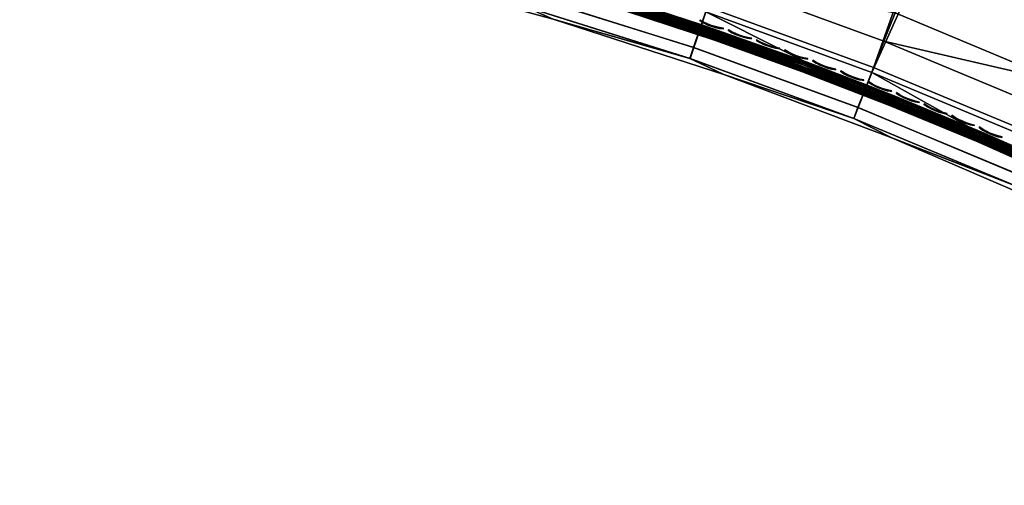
# Model space of a CAD drawing. Header units: inches. Extents: x 0 to 63.6, y -63.6 to 0.
# Tile 46 of 164: x 5.2 to 14.4, y -33.9 to -29.5. Entities that reach past the tile are written whole.
import ezdxf

# ---------------------------------------------------------------- set-up
doc = ezdxf.new("R2010")
doc.units = ezdxf.units.IN
doc.header["$LTSCALE"] = 0.03937
doc.header["$MEASUREMENT"] = 0
for name, color, linetype in [('A-FURN-3-ST', 151, 'Continuous'), ('A-FURN-3-ST-SEAM', 250, 'Continuous'), ('A-FURN-3-STITCH', 15, 'Continuous')]:
    doc.layers.add(name, color=color, linetype=linetype)

msp = doc.modelspace()

# ---------------------------------------------------------------- meshes
at = {"layer": 'A-FURN-3-ST'}
mesh = msp.add_polyface(dxfattribs=at)
corners = [(26.0828, -6.7997, 18), (26.2013, -6.541, 17.9626), (24.048, -5.9093, 18), (24.1571, -5.6465, 17.9626), (21.9827, -5.0918, 18), (22.0825, -4.8253, 17.9626), (19.8898, -4.3481, 18), (26.5247, -5.8336, 17.1854), (25.9911, -5.5505, 16.9008), (24.4551, -4.9281, 17.1854), (24.4131, -5.0298, 17.4505), (26.4791, -5.9337, 17.4505), (24.3462, -5.1913, 17.6781), (26.4064, -6.0927, 17.6781), (24.2588, -5.4016, 17.8528), (26.3117, -6.2998, 17.8528), (23.9584, -4.683, 16.9008), (22.2552, -4.3636, 17.6781), (22.1754, -4.5769, 17.8528), (25.9947, -5.5425, 5.5004), (23.9617, -4.6749, 5.5004), (24.4582, -4.9202, 5.3089), (26.5281, -5.8259, 5.3089), (26.483, -5.9244, 5.1466), (24.4167, -5.0203, 5.1466), (22.1955, -4.5214, 5), (24.3544, -5.1701, 5.0381), (24.2809, -5.3469, 5), (26.4155, -6.0719, 5.0381), (34.1974, -10.5535, 5), (20.4667, -33.8661, 5), (19.0823, -32.9604, 5), (32.2906, -9.3725, 5), (17.6579, -32.119, 5), (30.3431, -8.26, 5), (16.1964, -31.3437, 5), (28.3573, -7.2174, 5), (26.3357, -6.2459, 5), (14.7011, -30.6362, 5), (13.1748, -29.9978, 5), (11.621, -29.43, 5), (20.0821, -3.7705, 5), (17.9433, -3.0951, 5), (10.0428, -28.9338, 5), (15.7819, -2.496, 5), (8.4436, -28.5105, 5), (13.6006, -1.9742, 5), (6.8266, -28.1608, 5), (11.4021, -1.5301, 5), (5.1954, -27.8855, 5), (9.1892, -1.1643, 5), (20.8057, -33.3711, 18), (33.8683, -11.0656, 18), (19.3981, -32.4502, 18), (31.98, -9.8961, 18), (17.9498, -31.5948, 18), (30.0514, -8.7943, 18), (16.4639, -30.8066, 18), (28.0848, -7.7618, 18), (14.9434, -30.0873, 18), (13.3916, -29.4383, 18), (11.8117, -28.8611, 18), (17.7718, -3.6792, 18), (10.207, -28.3567, 18), (15.6313, -3.0859, 18), (8.581, -27.9264, 18), (13.4712, -2.569, 18), (6.9369, -27.571, 18), (11.294, -2.1292, 18), (5.2783, -27.2912, 18), (9.1026, -1.7669, 18)]
mesh.append_faces([[corners[k] for k in face] for face in [(0, 1, 2), (2, 1, 3), (2, 3, 4), (4, 3, 5), (4, 5, 6), (7, 8, 9), (7, 9, 10, 11), (11, 10, 12, 13), (13, 12, 14, 15), (15, 14, 3, 1), (8, 16, 9), (12, 17, 18, 14), (14, 18, 5, 3), (8, 19, 16), (16, 19, 20), (19, 21, 20), (22, 23, 24, 21), (25, 26, 27), (27, 26, 28), (23, 28, 26, 24), (29, 30, 31), (32, 31, 33), (34, 33, 35), (34, 35, 36), (36, 35, 37), (37, 35, 38), (37, 38, 27), (27, 38, 39), (27, 39, 25), (25, 39, 40), (25, 40, 41), (41, 40, 42), (42, 40, 43), (42, 43, 44), (44, 43, 45), (44, 45, 46), (46, 45, 47), (46, 47, 48), (48, 47, 49), (48, 49, 50), (51, 52, 53), (53, 54, 55), (55, 56, 57), (57, 56, 58), (57, 58, 0), (57, 0, 59), (59, 0, 2), (59, 2, 60), (60, 2, 4), (60, 4, 61), (61, 4, 6), (61, 6, 62), (61, 62, 63), (63, 62, 64), (63, 64, 65), (65, 64, 66), (65, 66, 67), (67, 66, 68), (67, 68, 69), (69, 68, 70)]])
mesh = msp.add_polyface(dxfattribs=at)
corners = [(14.8276, -30.3474, 17.9625), (16.4639, -30.8066, 18), (14.9434, -30.0873, 18), (13.2878, -29.7034, 17.9625), (13.3916, -29.4383, 18), (11.7201, -29.1306, 17.9625), (11.8117, -28.8611, 18), (10.1279, -28.6302, 17.9625), (10.207, -28.3567, 18), (8.5144, -28.2032, 17.9625), (10.0542, -28.8851, 17.8526), (11.6348, -29.3818, 17.8526), (13.1911, -29.9504, 17.8526), (14.7196, -30.5897, 17.8526), (16.2173, -31.2983, 17.8526), (16.3363, -31.0611, 17.9625), (9.9909, -29.1039, 17.6778), (11.5616, -29.5976, 17.6778), (13.108, -30.1626, 17.6778), (14.627, -30.7978, 17.6778), (16.1152, -31.5019, 17.6778), (9.9118, -29.3774, 17.1847), (10.1895, -29.4981, 16.9), (11.47, -29.8671, 17.1847), (11.7883, -30.0166, 16.9), (13.0042, -30.4277, 17.1847), (13.3608, -30.61, 16.9), (14.5111, -31.0579, 17.1847), (14.9036, -31.2768, 16.9), (15.9876, -31.7564, 17.1847), (16.0369, -31.6582, 17.45), (14.5558, -30.9575, 17.45), (13.0443, -30.3254, 17.45), (11.5053, -29.7631, 17.45), (9.9423, -29.2718, 17.45), (14.9036, -31.2768, 5.5), (16.4133, -32.0157, 16.9), (13.3608, -30.61, 5.5), (11.7883, -30.0166, 5.5), (10.1895, -29.4981, 5.5), (8.5681, -29.0555, 5.5), (14.7011, -30.6362, 5), (16.1107, -31.5148, 5.0381), (14.6232, -30.8109, 5.0381), (13.1748, -29.9978, 5), (13.1051, -30.176, 5.0381), (11.621, -29.43, 5), (11.5595, -29.6111, 5.0381), (10.0428, -28.9338, 5), (9.9896, -29.1176, 5.0381), (9.9144, -29.3776, 5.3087), (11.4724, -29.8673, 5.3087), (13.0064, -30.4279, 5.3087), (14.5131, -31.0581, 5.3087), (15.9894, -31.7567, 5.3087), (16.0379, -31.6598, 5.1464), (14.5572, -30.9591, 5.1464), (13.0459, -30.327, 5.1464), (11.5073, -29.7647, 5.1464), (9.9446, -29.2735, 5.1464)]
mesh.append_faces([[corners[k] for k in face] for face in [(0, 1, 2), (0, 2, 3), (3, 2, 4), (3, 4, 5), (5, 4, 6), (5, 6, 7), (7, 6, 8), (7, 8, 9), (7, 10, 11, 5), (5, 11, 12, 3), (3, 12, 13, 0), (0, 13, 14, 15), (10, 16, 17, 11), (11, 17, 18, 12), (12, 18, 19, 13), (13, 19, 20, 14), (21, 22, 23), (23, 22, 24), (23, 24, 25), (25, 24, 26), (25, 26, 27), (27, 26, 28), (27, 28, 29), (30, 20, 19, 31), (31, 19, 18, 32), (32, 18, 17, 33), (33, 17, 16, 34), (29, 30, 31, 27), (27, 31, 32, 25), (25, 32, 33, 23), (23, 33, 34, 21), (35, 36, 28), (35, 28, 37), (37, 28, 26), (37, 26, 38), (38, 26, 24), (38, 24, 39), (39, 24, 22), (39, 22, 40), (41, 42, 43), (41, 43, 44), (44, 43, 45), (44, 45, 46), (46, 45, 47), (46, 47, 48), (48, 47, 49), (39, 50, 51), (39, 51, 38), (38, 51, 52), (38, 52, 37), (37, 52, 53), (37, 53, 35), (35, 53, 54), (55, 54, 53, 56), (56, 53, 52, 57), (57, 52, 51, 58), (58, 51, 50, 59), (42, 55, 56, 43), (43, 56, 57, 45), (45, 57, 58, 47), (47, 58, 59, 49)]])
at = {"layer": 'A-FURN-3-ST-SEAM'}
mesh = msp.add_polyface(dxfattribs=at)
corners = [(12.5259, -29.9915, 17.6842), (12.5281, -29.9856, 17.7027), (11.7031, -29.69, 17.7027), (11.7011, -29.6959, 17.6842), (10.8758, -29.416, 17.7027), (10.8739, -29.4221, 17.6842), (12.5325, -29.9735, 17.7173), (11.7072, -29.6777, 17.7173), (10.8796, -29.4037, 17.7173), (11.7128, -29.6611, 17.7259), (10.8848, -29.387, 17.7259), (10.0553, -29.1344, 17.7259), (10.0506, -29.1513, 17.7173), (12.5385, -29.957, 17.7259), (11.5684, -29.5911, 17.7271), (9.9978, -29.0974, 17.7271), (10.8743, -29.4209, 17.6648), (11.7014, -29.6948, 17.6648), (12.5263, -29.9904, 17.6648), (10.8768, -29.4127, 17.6473), (11.7042, -29.6867, 17.6473), (12.5292, -29.9823, 17.6473), (10.8812, -29.3987, 17.6344), (11.7089, -29.6728, 17.6344), (12.5342, -29.9686, 17.6344), (9.9941, -29.1103, 17.628), (11.5641, -29.6038, 17.628), (12.5595, -29.8995, 17.6902), (11.582, -29.5505, 17.6706), (11.7324, -29.6032, 17.6902), (12.5516, -29.9213, 17.7208), (11.725, -29.6251, 17.7208), (10.8962, -29.3507, 17.7208), (10.0095, -29.0562, 17.6706), (10.903, -29.3286, 17.6902), (10.9005, -29.3367, 17.7078), (11.7297, -29.6113, 17.7078), (10.0722, -29.0756, 17.6902), (10.0698, -29.0838, 17.7078), (10.0658, -29.0979, 17.7208), (12.5473, -29.9331, 17.6292), (11.721, -29.637, 17.6292), (12.5577, -29.9045, 17.6522), (11.7308, -29.6082, 17.6522), (10.9015, -29.3336, 17.6522), (10.8925, -29.3626, 17.6292), (10.8977, -29.346, 17.6377), (11.7266, -29.6204, 17.6377), (10.0624, -29.1099, 17.6292), (10.0672, -29.0931, 17.6377), (10.0707, -29.0807, 17.6522)]
mesh.append_faces([[corners[k] for k in face] for face in [(0, 1, 2, 3), (3, 2, 4, 5), (1, 6, 7, 2), (2, 7, 8, 4), (7, 9, 10, 8), (8, 10, 11, 12), (13, 14, 9), (9, 14, 10), (14, 15, 10), (5, 16, 17, 3), (3, 17, 18, 0), (16, 19, 20, 17), (17, 20, 21, 18), (19, 22, 23, 20), (20, 23, 24, 21), (25, 26, 22), (22, 26, 23), (23, 26, 24), (27, 28, 29), (30, 31, 14), (14, 31, 32), (14, 32, 15), (33, 34, 28), (28, 34, 29), (34, 35, 36, 29), (35, 32, 31, 36), (35, 34, 37, 38), (38, 39, 32, 35), (40, 26, 41), (42, 43, 28), (28, 43, 44), (28, 44, 33), (25, 45, 26), (26, 45, 41), (45, 46, 47, 41), (46, 44, 43, 47), (46, 45, 48, 49), (49, 50, 44, 46)]])
mesh = msp.add_polyface(dxfattribs=at)
corners = [(14.1654, -30.6481, 17.6842), (14.1678, -30.6422, 17.7027), (13.3499, -30.303, 17.7027), (13.3476, -30.3089, 17.6842), (12.5281, -29.9856, 17.7027), (12.5259, -29.9915, 17.6842), (14.1729, -30.6303, 17.7173), (13.3546, -30.291, 17.7173), (12.5325, -29.9735, 17.7173), (14.1796, -30.6142, 17.7259), (13.361, -30.2747, 17.7259), (12.5385, -29.957, 17.7259), (11.7128, -29.6611, 17.7259), (11.7072, -29.6777, 17.7173), (13.1148, -30.1562, 17.7271), (11.5684, -29.5911, 17.7271), (12.5263, -29.9904, 17.6648), (13.3481, -30.3077, 17.6648), (14.1659, -30.6469, 17.6648), (12.5292, -29.9823, 17.6473), (13.3512, -30.2998, 17.6473), (14.1692, -30.639, 17.6473), (12.5342, -29.9686, 17.6344), (13.3565, -30.2861, 17.6344), (14.1749, -30.6255, 17.6344), (11.5641, -29.6038, 17.628), (13.1099, -30.1687, 17.628), (14.1945, -30.5792, 17.7208), (13.375, -30.2393, 17.7208), (12.5516, -29.9213, 17.7208), (13.3804, -30.2257, 17.7078), (12.5566, -29.9076, 17.7078), (13.3835, -30.2177, 17.6902), (12.5595, -29.8995, 17.6902), (13.1302, -30.1163, 17.6706), (14.2035, -30.5578, 17.6902), (11.582, -29.5505, 17.6706), (11.7324, -29.6032, 17.6902), (11.7297, -29.6113, 17.7078), (11.725, -29.6251, 17.7208), (14.2015, -30.5627, 17.6522), (13.3816, -30.2227, 17.6522), (12.5577, -29.9045, 17.6522), (13.3769, -30.2347, 17.6377), (12.5533, -29.9166, 17.6377), (13.3705, -30.251, 17.6292), (12.5473, -29.9331, 17.6292), (14.1897, -30.5907, 17.6292), (11.721, -29.637, 17.6292), (11.7266, -29.6204, 17.6377), (11.7308, -29.6082, 17.6522)]
mesh.append_faces([[corners[k] for k in face] for face in [(0, 1, 2, 3), (3, 2, 4, 5), (1, 6, 7, 2), (2, 7, 8, 4), (6, 9, 10, 7), (7, 10, 11, 8), (8, 11, 12, 13), (9, 14, 10), (10, 14, 11), (11, 14, 15), (5, 16, 17, 3), (3, 17, 18, 0), (16, 19, 20, 17), (17, 20, 21, 18), (19, 22, 23, 20), (20, 23, 24, 21), (22, 25, 26), (22, 26, 23), (23, 26, 24), (14, 27, 28), (14, 28, 29), (29, 28, 30, 31), (31, 30, 32, 33), (33, 32, 34), (34, 32, 35), (34, 36, 33), (33, 37, 38, 31), (31, 38, 39, 29), (15, 14, 29), (34, 40, 41), (34, 41, 42), (42, 41, 43, 44), (44, 43, 45, 46), (46, 45, 26), (26, 45, 47), (26, 25, 46), (46, 48, 49, 44), (44, 49, 50, 42), (36, 34, 42)]])
mesh = msp.add_polyface(dxfattribs=at)
corners = [(15.7858, -31.3918, 17.6842), (15.7885, -31.3861, 17.7027), (14.981, -31.0033, 17.7027), (14.9784, -31.009, 17.6842), (14.1678, -30.6422, 17.7027), (14.1654, -30.6481, 17.6842), (15.7941, -31.3745, 17.7173), (14.9863, -30.9915, 17.7173), (14.1729, -30.6303, 17.7173), (15.8017, -31.3587, 17.7259), (14.9935, -30.9756, 17.7259), (14.1796, -30.6142, 17.7259), (16.1219, -31.4956, 17.7271), (14.6337, -30.7915, 17.7271), (13.1148, -30.1562, 17.7271), (14.1659, -30.6469, 17.6648), (14.9789, -31.0079, 17.6648), (15.7863, -31.3907, 17.6648), (14.1692, -30.639, 17.6473), (14.9824, -31.0001, 17.6473), (15.79, -31.383, 17.6473), (14.1749, -30.6255, 17.6344), (14.9884, -30.9868, 17.6344), (15.7964, -31.3698, 17.6344), (13.1099, -30.1687, 17.628), (14.6283, -30.8037, 17.628), (16.1159, -31.5076, 17.628), (16.141, -31.4573, 17.6706), (14.651, -30.7523, 17.6706), (15.0188, -30.9198, 17.6902), (14.2035, -30.5578, 17.6902), (14.2002, -30.5657, 17.7078), (15.0153, -30.9276, 17.7078), (14.1945, -30.5792, 17.7208), (15.0093, -30.941, 17.7208), (13.1302, -30.1163, 17.6706), (13.3835, -30.2177, 17.6902), (13.3804, -30.2257, 17.7078), (13.375, -30.2393, 17.7208), (15.0041, -30.9524, 17.6292), (14.1897, -30.5907, 17.6292), (14.1965, -30.5746, 17.6377), (15.0113, -30.9364, 17.6377), (14.2015, -30.5627, 17.6522), (15.0166, -30.9246, 17.6522), (13.3705, -30.251, 17.6292), (13.3769, -30.2347, 17.6377), (13.3816, -30.2227, 17.6522)]
mesh.append_faces([[corners[k] for k in face] for face in [(0, 1, 2, 3), (3, 2, 4, 5), (1, 6, 7, 2), (2, 7, 8, 4), (6, 9, 10, 7), (7, 10, 11, 8), (12, 13, 10), (10, 13, 11), (13, 14, 11), (5, 15, 16, 3), (3, 16, 17, 0), (15, 18, 19, 16), (16, 19, 20, 17), (18, 21, 22, 19), (19, 22, 23, 20), (24, 25, 21), (21, 25, 22), (25, 26, 22), (27, 28, 29), (29, 28, 30), (29, 30, 31, 32), (32, 31, 33, 34), (34, 33, 13), (13, 33, 14), (35, 30, 28), (13, 12, 34), (31, 30, 36, 37), (37, 38, 33, 31), (26, 25, 39), (39, 25, 40), (39, 40, 41, 42), (42, 41, 43, 44), (44, 43, 28), (28, 43, 35), (24, 40, 25), (28, 27, 44), (41, 40, 45, 46), (46, 47, 43, 41)]])
at = {"layer": 'A-FURN-3-STITCH'}
mesh = msp.add_polymesh((7, 4), dxfattribs=at)
for k, corner in enumerate([(11.5658, -29.5076, 17.7447), (11.5654, -29.509, 17.7425), (11.5644, -29.5117, 17.7382), (11.5639, -29.5131, 17.736), (11.6, -29.5261, 17.749), (11.5983, -29.531, 17.7493), (11.5974, -29.5338, 17.745), (11.5981, -29.5316, 17.7404), (11.6355, -29.5424, 17.7516), (11.6338, -29.5473, 17.752), (11.6328, -29.5501, 17.7477), (11.6336, -29.5479, 17.743), (11.672, -29.5564, 17.7525), (11.6703, -29.5613, 17.7529), (11.6693, -29.564, 17.7486), (11.6701, -29.5619, 17.7439), (11.7093, -29.568, 17.7517), (11.7076, -29.5729, 17.7521), (11.7066, -29.5756, 17.7477), (11.7074, -29.5735, 17.7431), (11.7472, -29.5771, 17.7492), (11.7455, -29.582, 17.7495), (11.7446, -29.5847, 17.7452), (11.7453, -29.5826, 17.7405), (11.7856, -29.5836, 17.7449), (11.7851, -29.5851, 17.7428), (11.7841, -29.5878, 17.7385), (11.7837, -29.5892, 17.7363)]):
    mesh.set_mesh_vertex(divmod(k, 4), corner)
mesh = msp.add_polymesh((7, 4), dxfattribs=at)
for k, corner in enumerate([(11.8307, -29.5985, 17.7447), (11.8302, -29.5999, 17.7425), (11.8293, -29.6026, 17.7382), (11.8288, -29.604, 17.736), (11.8647, -29.6173, 17.749), (11.863, -29.6222, 17.7493), (11.862, -29.6249, 17.745), (11.8628, -29.6228, 17.7404), (11.9001, -29.6338, 17.7516), (11.8983, -29.6387, 17.752), (11.8974, -29.6415, 17.7477), (11.8981, -29.6393, 17.743), (11.9365, -29.6481, 17.7525), (11.9347, -29.653, 17.7529), (11.9338, -29.6558, 17.7486), (11.9345, -29.6536, 17.7439), (11.9737, -29.66, 17.7517), (11.972, -29.6649, 17.7521), (11.971, -29.6676, 17.7477), (11.9718, -29.6655, 17.7431), (12.0116, -29.6694, 17.7492), (12.0098, -29.6743, 17.7495), (12.0089, -29.677, 17.7452), (12.0096, -29.6749, 17.7405), (12.0498, -29.6763, 17.7449), (12.0493, -29.6777, 17.7428), (12.0484, -29.6804, 17.7385), (12.0479, -29.6818, 17.7363)]):
    mesh.set_mesh_vertex(divmod(k, 4), corner)
mesh = msp.add_polymesh((7, 4), dxfattribs=at)
for k, corner in enumerate([(12.0949, -29.6915, 17.7447), (12.0944, -29.6928, 17.7425), (12.0934, -29.6956, 17.7382), (12.0929, -29.697, 17.736), (12.1288, -29.7105, 17.749), (12.127, -29.7154, 17.7493), (12.126, -29.7181, 17.745), (12.1268, -29.716, 17.7404), (12.164, -29.7273, 17.7516), (12.1622, -29.7322, 17.752), (12.1612, -29.735, 17.7477), (12.162, -29.7328, 17.743), (12.2002, -29.7419, 17.7525), (12.1985, -29.7468, 17.7529), (12.1975, -29.7495, 17.7486), (12.1983, -29.7474, 17.7439), (12.2374, -29.7541, 17.7517), (12.2356, -29.7589, 17.7521), (12.2346, -29.7617, 17.7477), (12.2354, -29.7595, 17.7431), (12.2752, -29.7637, 17.7492), (12.2734, -29.7686, 17.7495), (12.2724, -29.7714, 17.7452), (12.2732, -29.7692, 17.7405), (12.3134, -29.7709, 17.7449), (12.3129, -29.7723, 17.7428), (12.3119, -29.7751, 17.7385), (12.3114, -29.7764, 17.7363)]):
    mesh.set_mesh_vertex(divmod(k, 4), corner)
mesh = msp.add_polymesh((7, 4), dxfattribs=at)
for k, corner in enumerate([(12.3583, -29.7865, 17.7447), (12.3578, -29.7878, 17.7425), (12.3568, -29.7906, 17.7382), (12.3563, -29.7919, 17.736), (12.3921, -29.8058, 17.749), (12.3903, -29.8106, 17.7493), (12.3892, -29.8134, 17.745), (12.39, -29.8113, 17.7404), (12.4271, -29.8229, 17.7516), (12.4253, -29.8278, 17.752), (12.4243, -29.8305, 17.7477), (12.4251, -29.8284, 17.743), (12.4633, -29.8377, 17.7525), (12.4615, -29.8426, 17.7529), (12.4605, -29.8453, 17.7486), (12.4613, -29.8432, 17.7439), (12.5004, -29.8502, 17.7517), (12.4985, -29.855, 17.7521), (12.4975, -29.8578, 17.7477), (12.4983, -29.8556, 17.7431), (12.5381, -29.8602, 17.7492), (12.5363, -29.865, 17.7495), (12.5352, -29.8678, 17.7452), (12.536, -29.8656, 17.7405), (12.5762, -29.8676, 17.7449), (12.5757, -29.869, 17.7428), (12.5747, -29.8718, 17.7385), (12.5742, -29.8731, 17.7363)]):
    mesh.set_mesh_vertex(divmod(k, 4), corner)
mesh = msp.add_polymesh((7, 4), dxfattribs=at)
for k, corner in enumerate([(12.621, -29.8835, 17.7447), (12.6205, -29.8849, 17.7425), (12.6195, -29.8876, 17.7382), (12.619, -29.889, 17.736), (12.6546, -29.9031, 17.749), (12.6528, -29.908, 17.7493), (12.6517, -29.9107, 17.745), (12.6525, -29.9086, 17.7404), (12.6895, -29.9205, 17.7516), (12.6877, -29.9253, 17.752), (12.6866, -29.9281, 17.7477), (12.6875, -29.9259, 17.743), (12.7256, -29.9356, 17.7525), (12.7237, -29.9404, 17.7529), (12.7227, -29.9432, 17.7486), (12.7235, -29.9411, 17.7439), (12.7625, -29.9483, 17.7517), (12.7607, -29.9532, 17.7521), (12.7597, -29.9559, 17.7477), (12.7605, -29.9538, 17.7431), (12.8002, -29.9586, 17.7492), (12.7983, -29.9635, 17.7495), (12.7973, -29.9662, 17.7452), (12.7981, -29.9641, 17.7405), (12.8383, -29.9664, 17.7449), (12.8377, -29.9678, 17.7428), (12.8367, -29.9705, 17.7385), (12.8362, -29.9718, 17.7363)]):
    mesh.set_mesh_vertex(divmod(k, 4), corner)
mesh = msp.add_polymesh((7, 4), dxfattribs=at)
for k, corner in enumerate([(12.883, -29.9826, 17.7447), (12.8824, -29.984, 17.7425), (12.8814, -29.9867, 17.7382), (12.8809, -29.9881, 17.736), (12.9164, -30.0025, 17.749), (12.9145, -30.0073, 17.7493), (12.9134, -30.01, 17.745), (12.9143, -30.0079, 17.7404), (12.9512, -30.0201, 17.7516), (12.9493, -30.025, 17.752), (12.9482, -30.0277, 17.7477), (12.9491, -30.0256, 17.743), (12.9871, -30.0355, 17.7525), (12.9852, -30.0403, 17.7529), (12.9842, -30.0431, 17.7486), (12.985, -30.0409, 17.7439), (13.024, -30.0485, 17.7517), (13.0221, -30.0534, 17.7521), (13.021, -30.0561, 17.7477), (13.0219, -30.054, 17.7431), (13.0615, -30.0591, 17.7492), (13.0596, -30.0639, 17.7495), (13.0586, -30.0667, 17.7452), (13.0594, -30.0645, 17.7405), (13.0996, -30.0672, 17.7449), (13.099, -30.0686, 17.7428), (13.098, -30.0713, 17.7385), (13.0975, -30.0726, 17.7363)]):
    mesh.set_mesh_vertex(divmod(k, 4), corner)
mesh = msp.add_polymesh((7, 4), dxfattribs=at)
for k, corner in enumerate([(13.1441, -30.0838, 17.7447), (13.1436, -30.0851, 17.7425), (13.1425, -30.0878, 17.7382), (13.142, -30.0892, 17.736), (13.1774, -30.1038, 17.749), (13.1755, -30.1087, 17.7493), (13.1744, -30.1114, 17.745), (13.1752, -30.1093, 17.7404), (13.212, -30.1218, 17.7516), (13.2101, -30.1266, 17.752), (13.209, -30.1293, 17.7477), (13.2099, -30.1272, 17.743), (13.2479, -30.1374, 17.7525), (13.2459, -30.1423, 17.7529), (13.2449, -30.145, 17.7486), (13.2457, -30.1429, 17.7439), (13.2846, -30.1507, 17.7517), (13.2827, -30.1556, 17.7521), (13.2816, -30.1583, 17.7477), (13.2825, -30.1562, 17.7431), (13.3221, -30.1616, 17.7492), (13.3202, -30.1664, 17.7495), (13.3191, -30.1691, 17.7452), (13.3199, -30.167, 17.7405), (13.3601, -30.17, 17.7449), (13.3595, -30.1714, 17.7428), (13.3584, -30.1741, 17.7385), (13.3579, -30.1754, 17.7363)]):
    mesh.set_mesh_vertex(divmod(k, 4), corner)
mesh = msp.add_polymesh((7, 4), dxfattribs=at)
for k, corner in enumerate([(13.4045, -30.1869, 17.7447), (13.4039, -30.1882, 17.7425), (13.4028, -30.1909, 17.7382), (13.4023, -30.1923, 17.736), (13.4376, -30.2073, 17.749), (13.4356, -30.2121, 17.7493), (13.4345, -30.2148, 17.745), (13.4354, -30.2127, 17.7404), (13.4721, -30.2255, 17.7516), (13.4701, -30.2303, 17.752), (13.469, -30.233, 17.7477), (13.4699, -30.2309, 17.743), (13.5078, -30.2414, 17.7525), (13.5058, -30.2462, 17.7529), (13.5047, -30.2489, 17.7486), (13.5056, -30.2468, 17.7439), (13.5445, -30.255, 17.7517), (13.5425, -30.2598, 17.7521), (13.5414, -30.2625, 17.7477), (13.5423, -30.2604, 17.7431), (13.5818, -30.2661, 17.7492), (13.5799, -30.271, 17.7495), (13.5788, -30.2737, 17.7452), (13.5796, -30.2715, 17.7405), (13.6197, -30.2748, 17.7449), (13.6192, -30.2762, 17.7428), (13.6181, -30.2789, 17.7385), (13.6175, -30.2802, 17.7363)]):
    mesh.set_mesh_vertex(divmod(k, 4), corner)
mesh = msp.add_polymesh((7, 4), dxfattribs=at)
for k, corner in enumerate([(13.664, -30.2921, 17.7447), (13.6635, -30.2934, 17.7425), (13.6624, -30.2961, 17.7382), (13.6618, -30.2975, 17.736), (13.697, -30.3127, 17.749), (13.695, -30.3175, 17.7493), (13.6939, -30.3202, 17.745), (13.6948, -30.3181, 17.7404), (13.7314, -30.3312, 17.7516), (13.7294, -30.3359, 17.752), (13.7282, -30.3386, 17.7477), (13.7291, -30.3365, 17.743), (13.7669, -30.3474, 17.7525), (13.7649, -30.3522, 17.7529), (13.7638, -30.3549, 17.7486), (13.7647, -30.3528, 17.7439), (13.8035, -30.3612, 17.7517), (13.8015, -30.366, 17.7521), (13.8004, -30.3687, 17.7477), (13.8012, -30.3666, 17.7431), (13.8408, -30.3727, 17.7492), (13.8388, -30.3775, 17.7495), (13.8377, -30.3802, 17.7452), (13.8385, -30.3781, 17.7405), (13.8786, -30.3816, 17.7449), (13.878, -30.383, 17.7428), (13.8769, -30.3857, 17.7385), (13.8764, -30.387, 17.7363)]):
    mesh.set_mesh_vertex(divmod(k, 4), corner)
mesh = msp.add_polymesh((7, 4), dxfattribs=at)
for k, corner in enumerate([(13.9228, -30.3993, 17.7447), (13.9222, -30.4006, 17.7425), (13.9211, -30.4033, 17.7382), (13.9205, -30.4046, 17.736), (13.9556, -30.4201, 17.749), (13.9535, -30.4249, 17.7493), (13.9524, -30.4276, 17.745), (13.9533, -30.4255, 17.7404), (13.9898, -30.4389, 17.7516), (13.9877, -30.4436, 17.752), (13.9866, -30.4463, 17.7477), (13.9875, -30.4442, 17.743), (14.0252, -30.4554, 17.7525), (14.0232, -30.4601, 17.7529), (14.022, -30.4628, 17.7486), (14.0229, -30.4607, 17.7439), (14.0617, -30.4695, 17.7517), (14.0596, -30.4743, 17.7521), (14.0585, -30.477, 17.7477), (14.0594, -30.4749, 17.7431), (14.0989, -30.4813, 17.7492), (14.0968, -30.486, 17.7495), (14.0957, -30.4887, 17.7452), (14.0966, -30.4866, 17.7405), (14.1366, -30.4905, 17.7449), (14.136, -30.4919, 17.7428), (14.1349, -30.4946, 17.7385), (14.1344, -30.4959, 17.7363)]):
    mesh.set_mesh_vertex(divmod(k, 4), corner)
mesh = msp.add_polymesh((7, 4), dxfattribs=at)
for k, corner in enumerate([(14.1807, -30.5085, 17.7447), (14.1801, -30.5098, 17.7425), (14.1789, -30.5125, 17.7382), (14.1783, -30.5138, 17.736), (14.2133, -30.5296, 17.749), (14.2112, -30.5343, 17.7493), (14.21, -30.537, 17.745), (14.211, -30.5349, 17.7404), (14.2474, -30.5486, 17.7516), (14.2453, -30.5533, 17.752), (14.2441, -30.556, 17.7477), (14.245, -30.5539, 17.743), (14.2827, -30.5654, 17.7525), (14.2806, -30.5701, 17.7529), (14.2794, -30.5728, 17.7486), (14.2803, -30.5707, 17.7439), (14.319, -30.5798, 17.7517), (14.3169, -30.5846, 17.7521), (14.3158, -30.5872, 17.7477), (14.3167, -30.5851, 17.7431), (14.3561, -30.5918, 17.7492), (14.354, -30.5966, 17.7495), (14.3529, -30.5993, 17.7452), (14.3538, -30.5972, 17.7405), (14.3938, -30.6013, 17.7449), (14.3932, -30.6027, 17.7428), (14.392, -30.6054, 17.7385), (14.3915, -30.6067, 17.7363)]):
    mesh.set_mesh_vertex(divmod(k, 4), corner)

doc.saveas('drawing.dxf')
